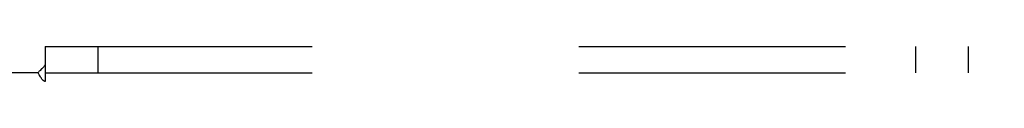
# Model space of a CAD drawing. Header units: inches. Extents: x 0 to 230, y 0 to 149.
# Tile 158 of 256: x 37.015 to 41.683, y 106.651 to 106.817. Entities that reach past the tile are written whole.
import ezdxf

# ---------------------------------------------------------------- set-up
doc = ezdxf.new("R2010")
doc.units = ezdxf.units.IN
doc.header["$LTSCALE"] = 12.648283
doc.header["$MEASUREMENT"] = 0
doc.linetypes.add('HIDDEN', pattern=[0.2, 0.1, -0.1])
doc.layers.add('SUBPANEL', color=7, linetype='CONTINUOUS')

msp = doc.modelspace()

# ---------------------------------------------------------------- linework, layer by layer
at = {"layer": 'SUBPANEL', "color": 8, "linetype": 'HIDDEN'}
for p, q in [((37.1361, 106.8167), (37.1361, 106.7302)), ((37.1361, 106.8167), (101.0736, 106.8167)), ((37.3861, 106.8167), (37.3861, 106.6917)), ((41.2611, 106.8167), (41.2611, 106.6917)), ((41.5111, 106.8167), (41.5111, 106.6917)), ((37.1191, 106.7104), (37.1119, 106.7033)), ((37.1361, 106.7302), (37.1361, 106.6508)), ((37.1008, 106.6917), (35.5111, 106.6917)), ((37.1361, 106.6917), (101.0736, 106.6917))]:
    msp.add_line(p, q, dxfattribs=at)
for points in [[(37.1119, 106.7033), (37.1099, 106.7012), (37.1079, 106.6992), (37.1059, 106.6972), (37.1041, 106.6952), (37.1024, 106.6934), (37.1008, 106.6917)], [(37.1361, 106.7302), (37.1344, 106.7278), (37.1326, 106.7255), (37.1309, 106.7232), (37.1292, 106.7211), (37.1274, 106.7191), (37.1257, 106.7172), (37.1241, 106.7154), (37.1224, 106.7137), (37.1208, 106.712), (37.1191, 106.7104)], [(37.1137, 106.6724), (37.111, 106.6769), (37.1096, 106.6793), (37.1081, 106.6816), (37.1066, 106.6839), (37.1052, 106.6861), (37.1037, 106.6881), (37.1022, 106.69), (37.1008, 106.6917)], [(37.1361, 106.6508), (37.1343, 106.6515), (37.1326, 106.6523), (37.131, 106.6531), (37.1294, 106.6541), (37.1278, 106.6551), (37.1263, 106.6563), (37.1247, 106.6577), (37.1232, 106.6592), (37.1218, 106.6608), (37.1204, 106.6625), (37.119, 106.6643), (37.1177, 106.6661), (37.1164, 106.6681), (37.1151, 106.6702), (37.1137, 106.6724)]]:
    msp.add_lwpolyline(points, dxfattribs=at)

doc.saveas('drawing.dxf')
